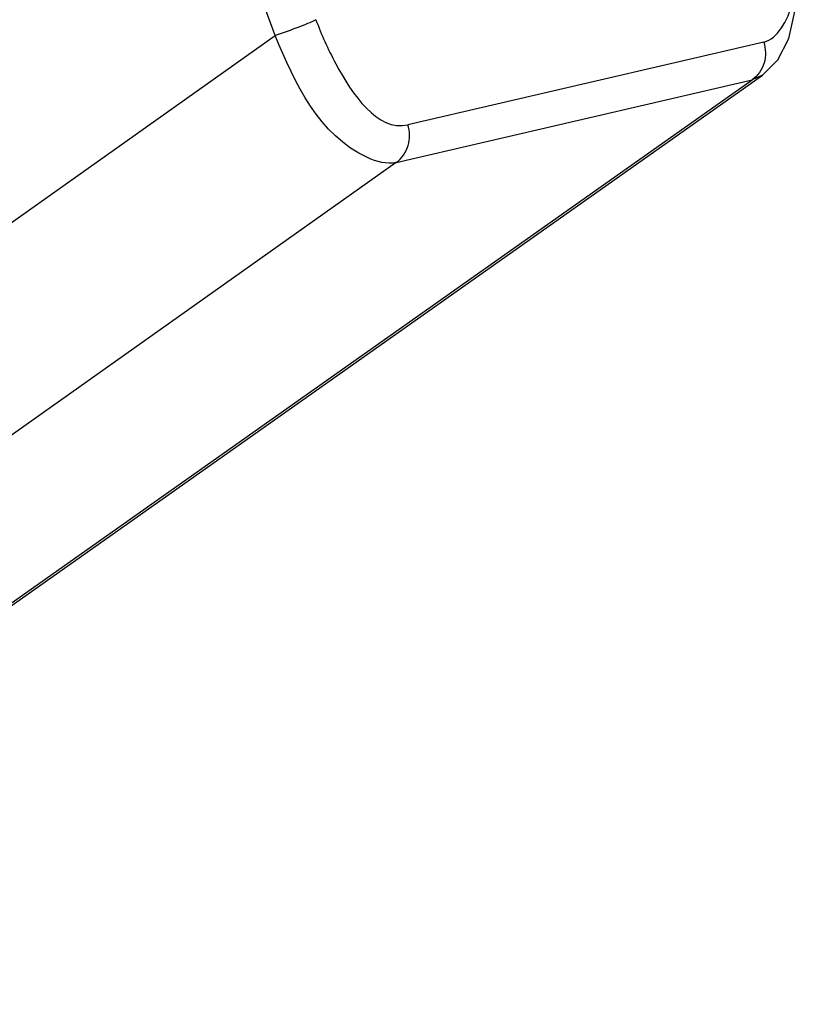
# Paper-space layout 'Sheet' of a CAD drawing. Header units: inches. Extents: x 0.2 to 10.8, y 0.2 to 8.3.
# Tile 15 of 256: x 1.396 to 1.733, y 1.135 to 1.558. Entities that reach past the tile are written whole.
import ezdxf

# ---------------------------------------------------------------- set-up
doc = ezdxf.new("R2010")
doc.units = ezdxf.units.IN
doc.header["$MEASUREMENT"] = 0
doc.layers.get('0').update_dxf_attribs({"lineweight": 5})

psp = doc.layouts.new('Sheet')

# ---------------------------------------------------------------- linework, layer by layer
at = {"color": 0, "linetype": 'ByBlock', "lineweight": -3}
for p, q in [((1.505902, 1.550681), (1.409126, 1.81728)), ((0.97657, 1.175472), (1.505902, 1.550681)), ((1.715778, 1.547904), (1.562886, 1.512415)), ((1.197619, 1.169379), (1.71084, 1.531698)), ((1.201786, 1.171182), (1.715281, 1.533694)), ((1.557948, 1.496208), (1.71084, 1.531698)), ((1.715281, 1.533694), (1.71084, 1.531698)), ((1.557948, 1.496208), (1.047811, 1.134606))]:
    psp.add_line(p, q, dxfattribs=at)
psp.add_lwpolyline([(1.715294, 1.533704), (1.72183, 1.540279), (1.726498, 1.549421), (1.729165, 1.561072), (1.729709, 1.574934), (1.728146, 1.590207), (1.725307, 1.60359)], dxfattribs=at)
for points, knots in [([(1.715778, 1.547904), (1.718813, 1.548609), (1.734159, 1.563934), (1.728025, 1.587259), (1.723954, 1.603296)], [0, 0, 0, 0, 0.1584941, 1, 1, 1, 1]), ([(1.523432, 1.55754), (1.521081, 1.556293), (1.515218, 1.553993), (1.509336, 1.551816), (1.505902, 1.550681)], [0, 0, 0, 0, 0.4239489, 1, 1, 1, 1]), ([(1.523432, 1.55754), (1.525797, 1.551026), (1.533432, 1.533967), (1.549735, 1.509364), (1.562886, 1.512415)], [0, 0, 0, 0, 0.3392223, 1, 1, 1, 1]), ([(1.557948, 1.496208), (1.553869, 1.495258), (1.526836, 1.503259), (1.514355, 1.530484), (1.505902, 1.550681)], [0, 0, 0, 0, 0.160584, 1, 1, 1, 1]), ([(1.715778, 1.547904), (1.716663, 1.545057), (1.716855, 1.538755), (1.713249, 1.533401), (1.71084, 1.531698)], [0, 0, 0, 0, 0.502634, 1, 1, 1, 1]), ([(1.557948, 1.496208), (1.560356, 1.497912), (1.563963, 1.503265), (1.56377, 1.509568), (1.562886, 1.512415)], [0, 0, 0, 0, 0.497366, 1, 1, 1, 1])]:
    psp.add_open_spline(points, degree=3, knots=knots, dxfattribs=at)

doc.saveas('drawing.dxf')
